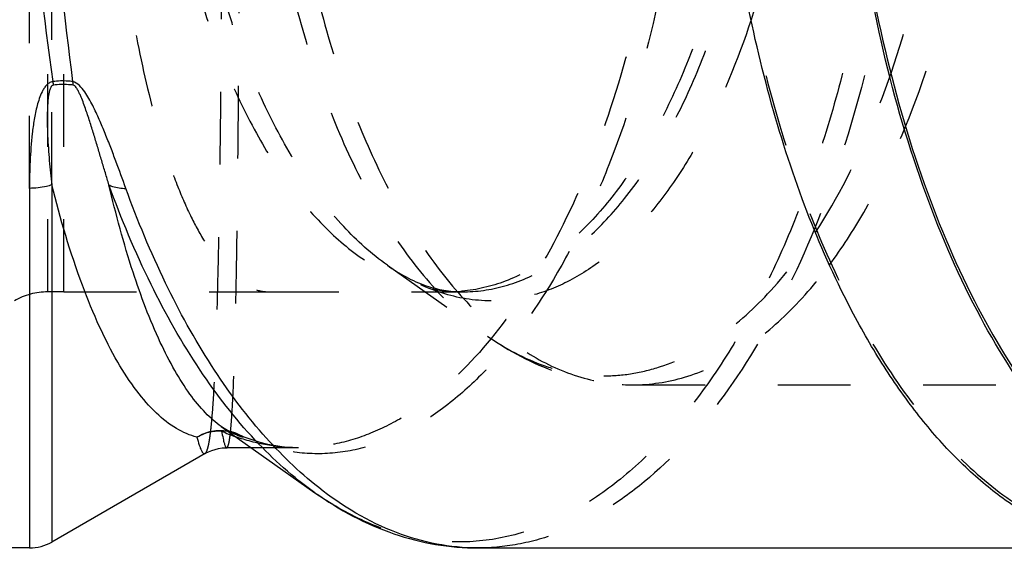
# Model space of a CAD drawing. Header units: millimetres. Extents: x 361 to 636, y 417 to 588.
# Tile 2 of 48: x 467 to 556, y 417 to 464. Entities that reach past the tile are written whole.
import ezdxf

# ---------------------------------------------------------------- set-up
doc = ezdxf.new("R2010")
doc.units = ezdxf.units.MM
doc.header["$LTSCALE"] = 65.185185
doc.linetypes.add('HIDDEN', pattern=[0.2, 0.1, -0.1])
for name, color, linetype in [('FLAECHEN', 7, 'CONTINUOUS'), ('KOERPER', 7, 'CONTINUOUS'), ('KONST.EL_MIT_GEO', 7, 'CONTINUOUS')]:
    doc.layers.add(name, color=color, linetype=linetype)

msp = doc.modelspace()

# ---------------------------------------------------------------- linework, layer by layer
at = {"layer": 'FLAECHEN', "color": 8, "linetype": 'HIDDEN'}
msp.add_open_spline([(489.457, 549.962), (488.977, 549.923), (487.967, 549.647), (486.558, 548.732), (485.201, 547.342), (483.892, 545.488), (482.635, 543.178), (481.439, 540.426), (480.315, 537.249), (478.865, 532.269), (477.352, 525.172), (476.038, 515.803), (475.223, 505.604), (474.947, 494.975), (475.223, 484.346), (476.038, 474.147), (477.352, 464.778), (478.865, 457.681), (480.315, 452.701), (481.439, 449.524), (482.635, 446.772), (483.892, 444.462), (485.201, 442.608), (486.558, 441.218), (487.967, 440.303), (488.977, 440.027), (489.457, 439.988)], degree=3, knots=[0, 0, 0, 0, 0.012225, 0.025998, 0.042182, 0.061252, 0.08344, 0.108818, 0.13735, 0.168923, 0.240422, 0.32132, 0.408916, 0.5, 0.591084, 0.67868, 0.759579, 0.831077, 0.86265, 0.891182, 0.91656, 0.938748, 0.957818, 0.974002, 0.987774, 1, 1, 1, 1], dxfattribs=at)
at = {"layer": 'KOERPER', "color": 8, "linetype": 'HIDDEN'}
for p, q in [((471.289, 439.975), (469.848, 439.975)), ((507.037, 439.975), (505.789, 439.975)), ((492.325, 425.975), (488.112, 425.975))]:
    msp.add_line(p, q, dxfattribs=at)
at = {"layer": 'KOERPER', "color": 7, "linetype": 'CONTINUOUS'}
for p, q in [((485.421, 427.878), (493.817, 421.941)), ((483.965, 425.455), (470.206, 417.511)), ((488.112, 425.975), (485.929, 425.975)), ((468.206, 416.975), (385.278, 416.975)), ((508.459, 416.975), (565.661, 416.975))]:
    msp.add_line(p, q, dxfattribs=at)
for points, knots in [([(569.019, 416.675), (567.734, 416.675), (565.12, 416.935), (561.273, 418.093), (557.515, 419.999), (553.884, 422.626), (550.409, 425.943), (547.121, 429.918), (544.046, 434.511), (540.691, 440.631), (537.338, 448.498), (534.294, 458.212), (531.988, 468.71), (529.951, 483.567), (529.589, 498.816), (530.887, 513.916), (532.672, 524.813), (535.229, 535.073), (538.506, 544.48), (542.435, 552.837), (546.937, 559.972), (551.931, 565.738), (557.339, 570.01), (563.073, 572.664), (567.083, 573.275), (569.019, 573.275)], [0, 0, 0, 0, 0.020347, 0.041266, 0.063262, 0.086736, 0.111964, 0.139111, 0.168242, 0.199342, 0.249473, 0.303346, 0.360271, 0.41942, 0.540565, 0.600687, 0.659192, 0.715187, 0.767881, 0.816644, 0.861063, 0.901029, 0.936847, 0.969358, 1, 1, 1, 1]), ([(580.277, 416.675), (579.032, 416.675), (576.501, 416.919), (571.404, 418.403), (566.565, 421.364), (562.201, 425.388), (557.756, 430.559), (552.795, 438.558), (548.014, 449.806), (544.367, 462.638), (541.98, 476.608), (540.939, 491.226), (541.281, 505.977), (542.993, 520.34), (546.013, 533.807), (550.238, 545.912), (555.522, 556.236), (560.86, 563.316), (565.54, 567.644), (569.072, 570.124), (572.718, 571.924), (575.248, 572.667), (576.504, 572.911)], [0, 0, 0, 0, 0.020123, 0.040779, 0.085356, 0.110059, 0.136586, 0.195271, 0.261256, 0.333471, 0.41031, 0.489824, 0.569888, 0.648342, 0.723128, 0.792445, 0.854923, 0.909856, 0.934585, 0.957654, 0.979334, 1, 1, 1, 1]), ([(576.496, 572.608), (575.246, 572.364), (572.725, 571.62), (569.095, 569.823), (565.578, 567.35), (560.918, 563.035), (555.603, 555.979), (550.343, 545.691), (546.137, 533.631), (543.131, 520.216), (541.428, 505.91), (541.09, 491.218), (542.129, 476.659), (544.508, 462.747), (548.142, 449.967), (552.904, 438.767), (557.846, 430.8), (562.273, 425.652), (566.62, 421.645), (571.44, 418.696), (576.516, 417.218), (579.037, 416.975), (580.277, 416.975)], [0, 0, 0, 0, 0.020669, 0.042354, 0.065431, 0.090168, 0.145117, 0.207608, 0.276934, 0.351725, 0.430178, 0.510237, 0.589744, 0.666573, 0.738778, 0.804752, 0.863429, 0.889951, 0.914652, 0.959224, 0.979878, 1, 1, 1, 1])]:
    msp.add_open_spline(points, degree=3, knots=knots, dxfattribs=at)
at = {"layer": 'KOERPER', "color": 8, "linetype": 'HIDDEN'}
msp.add_open_spline([(569.019, 572.975), (567.739, 572.975), (565.135, 572.716), (561.302, 571.562), (557.559, 569.664), (553.942, 567.047), (550.481, 563.742), (547.205, 559.783), (544.141, 555.207), (540.799, 549.111), (537.459, 541.274), (534.427, 531.597), (532.13, 521.139), (530.101, 506.34), (529.74, 491.149), (531.033, 476.107), (532.811, 465.251), (535.359, 455.03), (538.623, 445.659), (542.537, 437.335), (547.022, 430.227), (551.996, 424.483), (557.384, 420.227), (563.096, 417.583), (567.091, 416.975), (569.019, 416.975)], degree=3, knots=[0, 0, 0, 0, 0.020347, 0.041266, 0.063262, 0.086736, 0.111964, 0.139111, 0.168242, 0.199342, 0.249473, 0.303346, 0.360271, 0.41942, 0.540565, 0.600687, 0.659193, 0.715187, 0.767881, 0.816644, 0.861063, 0.901029, 0.936847, 0.969358, 1, 1, 1, 1], dxfattribs=at)
at = {"layer": 'KONST.EL_MIT_GEO', "color": 8, "linetype": 'HIDDEN'}
for p, q in [((469.848, 439.975), (469.848, 549.975)), ((471.289, 439.975), (471.289, 549.975)), ((468.206, 449.27), (468.206, 540.681)), ((470.206, 449.584), (470.206, 540.367)), ((500.335, 442.363), (509.324, 436.006)), ((522.347, 431.625), (592.377, 431.625)), ((486.341, 427.398), (486.36, 427.392)), ((486.894, 427.195), (486.882, 427.2)), ((492.351, 425.975), (492.344, 425.975)), ((508.463, 416.975), (508.459, 416.975))]:
    msp.add_line(p, q, dxfattribs=at)
at = {"layer": 'KONST.EL_MIT_GEO', "color": 7, "linetype": 'CONTINUOUS'}
for p, q in [((468.206, 449.27), (468.206, 416.975)), ((470.206, 449.584), (470.206, 417.511)), ((485.422, 427.877), (485.419, 427.879)), ((483.966, 425.455), (483.966, 425.456)), ((485.91, 425.975), (485.91, 425.975)), ((508.459, 416.975), (508.415, 416.975))]:
    msp.add_line(p, q, dxfattribs=at)
at = {"layer": 'KONST.EL_MIT_GEO', "color": 8, "linetype": 'HIDDEN'}
for points in [[(486.36, 427.392), (486.264, 427.423), (486.132, 427.473), (485.99, 427.537), (485.839, 427.615), (485.679, 427.707), (485.514, 427.813), (485.423, 427.877)], [(492.352, 425.975), (491.771, 425.988), (491.044, 426.043), (490.324, 426.14), (489.609, 426.278), (488.899, 426.458), (488.192, 426.679), (487.489, 426.94), (486.894, 427.195)]]:
    msp.add_lwpolyline(points, dxfattribs=at)
at = {"layer": 'KONST.EL_MIT_GEO', "color": 7, "linetype": 'CONTINUOUS'}
msp.add_lwpolyline([(483.966, 425.455), (484.008, 425.479), (484.274, 425.615), (484.562, 425.735), (484.868, 425.833), (485.185, 425.907), (485.51, 425.955), (485.843, 425.974), (485.909, 425.975)], dxfattribs=at)
for centre, radius, start, end in [((511.422, 465.119), 41.593, 188.6611, 189.09934), ((477.913, 459.607), 5.885, 187.33056, 190.42783), ((485.283, 423.383), 4.086, 87.57832, 119.97588), ((493.011, 444.662), 18.783, 246.28726, 250.41759), ((468.206, 420.975), 4, 270, 300)]:
    msp.add_arc(centre, radius, start, end, dxfattribs=at)
at = {"layer": 'KONST.EL_MIT_GEO', "color": 8, "linetype": 'HIDDEN'}
for centre, radius, start, end in [((512.462, 459.509), 21.002, 234.72999, 236.57586), ((469.848, 433.975), 6, 90, 120), ((503.898, 8321.335), 7881.36, 269.8950148, 270.0137446), ((505.789, 453.724), 13.749, 270.00147, 272.88704), ((505.785, 453.798), 13.823, 272.88684, 274.61137), ((505.781, 453.849), 13.874, 274.61076, 275.16443), ((485.322, 423.824), 3.716, 74.09029, 79.70904), ((485.628, 424.396), 3.072, 76.64239, 82.22359), ((485.632, 424.409), 3.059, 65.86393, 76.64957), ((485.242, 423.552), 4, 65.81943, 74.07286), ((485.31, 423.799), 3.744, 56.54633, 73.70703), ((485.607, 424.369), 3.104, 55.32449, 65.51373)]:
    msp.add_arc(centre, radius, start, end, dxfattribs=at)
for points, knots in [([(508.463, 572.975), (509.744, 572.975), (512.347, 572.715), (516.18, 571.561), (519.923, 569.662), (524.922, 566.042), (530.717, 559.629), (536.526, 549.838), (541.278, 538.018), (544.803, 524.599), (546.973, 510.07), (547.706, 494.975), (546.973, 479.879), (544.803, 465.351), (541.278, 451.931), (536.526, 440.112), (530.717, 430.321), (524.922, 423.908), (519.923, 420.288), (516.179, 418.389), (512.347, 417.235), (509.744, 416.975), (508.463, 416.975)], [0, 0, 0, 0, 0.02035, 0.041273, 0.063274, 0.086752, 0.139046, 0.199228, 0.266919, 0.340873, 0.419282, 0.5, 0.580719, 0.659128, 0.733081, 0.800772, 0.860954, 0.913248, 0.936726, 0.958727, 0.97965, 1, 1, 1, 1]), ([(493.817, 568.009), (495.211, 568.995), (498.086, 570.679), (502.73, 572.215), (507.458, 572.615), (512.169, 571.861), (516.772, 569.982), (521.196, 567.031), (525.388, 563.066), (529.301, 558.148), (532.888, 552.346), (536.104, 545.74), (538.904, 538.421), (542.096, 527.635), (544.755, 513.085), (545.819, 494.975), (544.755, 476.865), (542.096, 462.315), (538.904, 451.529), (536.104, 444.21), (532.888, 437.604), (529.301, 431.802), (525.388, 426.884), (521.196, 422.919), (516.772, 419.968), (512.169, 418.089), (507.458, 417.335), (502.73, 417.735), (498.086, 419.271), (495.211, 420.955), (493.817, 421.941)], [0, 0, 0, 0, 0.023819, 0.046112, 0.067649, 0.089327, 0.112017, 0.13643, 0.163054, 0.192156, 0.223817, 0.257971, 0.294439, 0.332952, 0.41468, 0.5, 0.58532, 0.667048, 0.705561, 0.742029, 0.776183, 0.807844, 0.836946, 0.86357, 0.887983, 0.910673, 0.932351, 0.953888, 0.976181, 1, 1, 1, 1]), ([(483.966, 425.456), (484.023, 425.489), (484.121, 425.65), (484.226, 425.968), (484.331, 426.446), (484.429, 427.077), (484.522, 427.867), (484.648, 429.228), (484.785, 431.31), (484.922, 434.251), (485.043, 437.762), (485.148, 441.812), (485.239, 446.364), (485.318, 451.377), (485.409, 458.843), (485.49, 468.941), (485.545, 481.706), (485.563, 494.975), (485.545, 508.244), (485.49, 521.009), (485.409, 531.107), (485.318, 538.573), (485.239, 543.586), (485.148, 548.138), (485.043, 552.188), (484.922, 555.699), (484.785, 558.64), (484.648, 560.722), (484.522, 562.083), (484.429, 562.873), (484.331, 563.504), (484.226, 563.982), (484.121, 564.3), (484.023, 564.461), (483.966, 564.494)], [0, 0, 0, 0, 0.001419, 0.003818, 0.007301, 0.011893, 0.0176, 0.024417, 0.041341, 0.062541, 0.087842, 0.117022, 0.149819, 0.185931, 0.225023, 0.310656, 0.40349, 0.5, 0.59651, 0.689344, 0.774977, 0.81407, 0.850182, 0.882978, 0.912158, 0.937459, 0.95866, 0.975583, 0.982401, 0.988107, 0.992699, 0.996182, 0.998581, 1, 1, 1, 1]), ([(485.909, 425.975), (485.949, 425.975), (486.004, 426.056), (486.047, 426.168), (486.109, 426.387), (486.175, 426.758), (486.248, 427.329), (486.316, 428.059), (486.41, 429.35), (486.512, 431.355), (486.615, 434.215), (486.706, 437.663), (486.786, 441.667), (486.855, 446.188), (486.915, 451.186), (486.966, 456.612), (487.008, 462.413), (487.054, 470.732), (487.09, 481.622), (487.104, 494.975), (487.09, 508.328), (487.054, 519.218), (487.008, 527.537), (486.966, 533.338), (486.915, 538.764), (486.855, 543.762), (486.786, 548.283), (486.706, 552.287), (486.615, 555.735), (486.512, 558.595), (486.41, 560.6), (486.316, 561.891), (486.248, 562.621), (486.175, 563.192), (486.109, 563.563), (486.047, 563.782), (486.004, 563.894), (485.949, 563.975), (485.909, 563.975)], [0, 0, 0, 0, 0.000877, 0.001675, 0.002749, 0.005748, 0.009901, 0.015212, 0.021675, 0.038014, 0.058791, 0.083829, 0.1129, 0.145736, 0.182026, 0.221423, 0.263547, 0.307989, 0.402074, 0.5, 0.597926, 0.692011, 0.736453, 0.778577, 0.817974, 0.854264, 0.8871, 0.916171, 0.941209, 0.961986, 0.978325, 0.984788, 0.990099, 0.994252, 0.997251, 0.998325, 0.999123, 1, 1, 1, 1]), ([(487.373, 563.028), (488.497, 563.536), (490.832, 564.316), (494.512, 564.65), (498.224, 564.108), (501.895, 562.701), (505.471, 560.459), (508.907, 557.416), (512.166, 553.61), (515.207, 549.086), (517.994, 543.895), (521.416, 535.943), (524.758, 524.75), (527.187, 510.237), (528.011, 494.975), (527.187, 479.713), (524.758, 465.2), (521.416, 454.007), (517.994, 446.055), (515.208, 440.864), (512.166, 436.34), (508.908, 432.534), (505.471, 429.492), (501.895, 427.249), (498.224, 425.842), (494.512, 425.3), (490.832, 425.634), (488.497, 426.414), (487.373, 426.922)], [0, 0, 0, 0, 0.020489, 0.040518, 0.06086, 0.082271, 0.105375, 0.130617, 0.158259, 0.188404, 0.22103, 0.256011, 0.332111, 0.414427, 0.499999, 0.585572, 0.667888, 0.743988, 0.77897, 0.811596, 0.841741, 0.869382, 0.894624, 0.917729, 0.93914, 0.959482, 0.979511, 1, 1, 1, 1]), ([(492.352, 563.975), (493.44, 563.975), (495.659, 563.747), (498.932, 562.743), (502.144, 561.086), (506.463, 557.913), (511.49, 552.271), (516.55, 543.642), (520.709, 533.19), (523.805, 521.293), (525.715, 508.391), (526.36, 494.975), (525.715, 481.559), (523.805, 468.657), (520.709, 456.76), (516.55, 446.307), (511.49, 437.678), (506.463, 432.037), (502.144, 428.863), (498.932, 427.207), (495.659, 426.202), (493.44, 425.975), (492.352, 425.975)], [0, 0, 0, 0, 0.01966, 0.040006, 0.061541, 0.08466, 0.136545, 0.196693, 0.264685, 0.339216, 0.418402, 0.500001, 0.5816, 0.660786, 0.735317, 0.803308, 0.863456, 0.91534, 0.938459, 0.959994, 0.98034, 1, 1, 1, 1]), ([(522.347, 558.325), (521.307, 558.325), (519.192, 558.114), (514.932, 556.833), (510.905, 554.28), (507.292, 550.827), (504.629, 547.61), (502.142, 543.894), (499.427, 538.943), (496.715, 532.578), (494.252, 524.719), (492.387, 516.225), (490.738, 504.204), (490.376, 488.879), (492.198, 473.814), (495.008, 462.533), (497.66, 454.922), (500.838, 448.161), (504.481, 442.388), (508.521, 437.723), (512.897, 434.267), (517.536, 432.119), (520.781, 431.625), (522.347, 431.625)], [0, 0, 0, 0, 0.020351, 0.041276, 0.086616, 0.11185, 0.139003, 0.168141, 0.199248, 0.24939, 0.303276, 0.360214, 0.419376, 0.540549, 0.659115, 0.715122, 0.767828, 0.816602, 0.861032, 0.901007, 0.936833, 0.969351, 1, 1, 1, 1]), ([(509.322, 553.942), (507.724, 552.812), (504.622, 550), (500.606, 544.743), (497.044, 538.341), (494.014, 530.941), (491.581, 522.707), (489.176, 510.697), (488.002, 494.975), (489.176, 479.253), (491.581, 467.243), (494.014, 459.009), (497.044, 451.609), (500.606, 445.207), (504.622, 439.95), (507.724, 437.137), (509.322, 436.007)], [0, 0, 0, 0, 0.045519, 0.096558, 0.153299, 0.215409, 0.282191, 0.352682, 0.5, 0.647318, 0.71781, 0.784591, 0.846702, 0.903442, 0.954481, 1, 1, 1, 1]), ([(507.037, 549.975), (506.134, 549.975), (504.298, 549.792), (500.6, 548.68), (497.103, 546.463), (493.966, 543.465), (491.655, 540.672), (489.495, 537.446), (487.138, 533.147), (484.783, 527.621), (482.645, 520.798), (481.026, 513.424), (479.595, 502.987), (479.28, 489.682), (480.862, 476.603), (483.302, 466.809), (485.604, 460.201), (488.364, 454.331), (491.526, 449.32), (495.034, 445.269), (498.833, 442.268), (502.861, 440.404), (505.678, 439.975), (507.037, 439.975)], [0, 0, 0, 0, 0.020355, 0.041278, 0.086619, 0.111853, 0.139006, 0.168144, 0.19925, 0.249393, 0.303279, 0.360217, 0.419378, 0.540551, 0.659117, 0.715123, 0.767829, 0.816603, 0.861032, 0.901007, 0.936833, 0.969351, 1, 1, 1, 1]), ([(500.334, 442.363), (498.908, 443.371), (496.141, 445.88), (492.557, 450.571), (489.378, 456.282), (486.675, 462.885), (484.504, 470.231), (482.358, 480.947), (481.311, 494.975), (482.358, 509.002), (484.504, 519.718), (486.675, 527.065), (489.378, 533.667), (492.557, 539.379), (496.14, 544.07), (498.908, 546.579), (500.334, 547.587)], [0, 0, 0, 0, 0.045518, 0.096556, 0.153296, 0.215406, 0.282188, 0.35268, 0.5, 0.64732, 0.717812, 0.784593, 0.846704, 0.903444, 0.954482, 1, 1, 1, 1]), ([(540.016, 442.397), (541.135, 443.901), (543.261, 447.188), (547.044, 454.674), (550.737, 465.522), (553.418, 479.811), (554.33, 494.975), (553.418, 510.14), (550.737, 524.428), (547.044, 535.276), (543.261, 542.762), (541.134, 546.049), (540.016, 547.553)], [0, 0, 0, 0, 0.05093, 0.106066, 0.227578, 0.360711, 0.5, 0.639289, 0.772422, 0.893934, 0.94907, 1, 1, 1, 1]), ([(538.759, 445.312), (540.8, 448.437), (544.387, 455.589), (548.154, 467.554), (550.496, 480.909), (551.29, 494.975), (550.496, 509.041), (548.154, 522.396), (544.387, 534.361), (540.8, 541.513), (538.759, 544.638)], [0, 0, 0, 0, 0.108157, 0.230204, 0.362428, 0.5, 0.637572, 0.769796, 0.891843, 1, 1, 1, 1]), ([(537.537, 494.975), (537.537, 489.647), (536.807, 479.305), (534.537, 469.171), (532.982, 464.418)], [0, 0, 0, 0, 0.515858, 1, 1, 1, 1]), ([(531.269, 474.284), (530.337, 469.692), (528.487, 463.097), (524.876, 455.123), (521.872, 450.134), (518.537, 446.031), (514.921, 442.897), (511.079, 440.806), (508.356, 440.151), (507.03, 440.031)], [0, 0, 0, 0, 0.31598, 0.458734, 0.589436, 0.707638, 0.81392, 0.910206, 1, 1, 1, 1]), ([(507.037, 439.975), (508.327, 439.975), (510.991, 440.359), (514.821, 442.034), (518.456, 444.743), (521.84, 448.411), (524.924, 452.965), (527.659, 458.321), (529.995, 464.377), (531.225, 468.689), (531.771, 470.933)], [0, 0, 0, 0, 0.091469, 0.187999, 0.293576, 0.410669, 0.540326, 0.682476, 0.83621, 1, 1, 1, 1]), ([(532.982, 464.418), (531.798, 460.798), (529.692, 455.657), (526.002, 449.604), (523.081, 445.915), (519.943, 442.964), (516.624, 440.801), (513.171, 439.473), (510.794, 439.171), (509.635, 439.171)], [0, 0, 0, 0, 0.31297, 0.453034, 0.581402, 0.698448, 0.805463, 0.904824, 1, 1, 1, 1]), ([(519.749, 432.429), (520.602, 432.429), (522.329, 432.572), (525.804, 433.435), (530.112, 435.662), (534.808, 439.842), (537.485, 443.361), (538.759, 445.312)], [0, 0, 0, 0, 0.107137, 0.216396, 0.448058, 0.707284, 1, 1, 1, 1]), ([(500.334, 442.363), (501.406, 441.605), (503.537, 440.421), (505.949, 439.975), (507.037, 439.975)], [0, 0, 0, 0, 0.546889, 1, 1, 1, 1]), ([(509.635, 439.171), (508.141, 439.171), (505.029, 439.686), (502.229, 441.1), (500.893, 441.981)], [0, 0, 0, 0, 0.482941, 1, 1, 1, 1]), ([(522.347, 431.625), (523.92, 431.625), (527.181, 432.124), (531.841, 434.292), (536.232, 437.779), (538.789, 440.748), (540.016, 442.397)], [0, 0, 0, 0, 0.22035, 0.45425, 0.712115, 1, 1, 1, 1]), ([(471.289, 439.975), (472.807, 439.975), (478.863, 439.975), (484.919, 439.975), (489.457, 439.988)], [0, 0, 0, 0, 0.250675, 1, 1, 1, 1]), ([(509.322, 436.008), (511.241, 434.65), (514.389, 432.977), (518.904, 431.82), (521.203, 431.625), (522.347, 431.625)], [0, 0, 0, 0, 0.506058, 0.753719, 1, 1, 1, 1]), ([(509.324, 436.006), (510.901, 434.891), (513.444, 433.52), (517.063, 432.584), (518.861, 432.429), (519.749, 432.429)], [0, 0, 0, 0, 0.51827, 0.761679, 1, 1, 1, 1]), ([(487.373, 426.922), (487.208, 426.968), (486.517, 427.195), (485.875, 427.557), (485.423, 427.877)], [0, 0, 0, 0, 0.236488, 1, 1, 1, 1]), ([(492.345, 425.975), (491.398, 425.975), (489.482, 426.144), (487.625, 426.642), (486.716, 426.965)], [0, 0, 0, 0, 0.495617, 1, 1, 1, 1])]:
    msp.add_open_spline(points, degree=3, knots=knots, dxfattribs=at)
at = {"layer": 'KONST.EL_MIT_GEO', "color": 7, "linetype": 'CONTINUOUS'}
for points, knots in [([(470.304, 531.094), (469.45, 525.296), (468.207, 513.27), (467.599, 494.975), (468.207, 476.681), (469.45, 464.654), (470.303, 458.856)], [0, 0, 0, 0, 0.242663, 0.5, 0.757337, 1, 1, 1, 1]), ([(472.076, 531.094), (471.3, 525.291), (470.171, 513.262), (469.618, 494.975), (470.171, 476.688), (471.3, 464.66), (472.076, 458.856)], [0, 0, 0, 0, 0.242554, 0.5, 0.757446, 1, 1, 1, 1]), ([(470.303, 458.856), (470.184, 458.841), (469.955, 458.752), (469.693, 458.513), (469.492, 458.236), (469.277, 457.845), (469.075, 457.333), (468.829, 456.501), (468.616, 455.45), (468.388, 453.781), (468.239, 451.72), (468.206, 450.079), (468.206, 449.27)], [0, 0, 0, 0, 0.035508, 0.069779, 0.103179, 0.136062, 0.200892, 0.264978, 0.391552, 0.516413, 0.761346, 1, 1, 1, 1]), ([(472.076, 458.856), (471.936, 458.876), (471.347, 458.938), (470.75, 458.914), (470.303, 458.856)], [0, 0, 0, 0, 0.239491, 1, 1, 1, 1]), ([(476.856, 449.27), (476.563, 450.08), (476.117, 451.305), (475.498, 452.942), (475.006, 454.193), (474.477, 455.455), (473.89, 456.72), (473.31, 457.765), (472.729, 458.515), (472.31, 458.822), (472.076, 458.856)], [0, 0, 0, 0, 0.237644, 0.359144, 0.482549, 0.608058, 0.736066, 0.867432, 0.934838, 1, 1, 1, 1]), ([(470.352, 458.542), (470.249, 458.53), (470.097, 458.339), (469.977, 457.967), (469.888, 457.472), (469.835, 456.887), (469.797, 456.109), (469.794, 455.147), (469.83, 454.003), (469.894, 452.874), (470.008, 451.402), (470.121, 450.307), (470.206, 449.584)], [0, 0, 0, 0, 0.03413, 0.067271, 0.132483, 0.197103, 0.261276, 0.3884, 0.513949, 0.637912, 0.760264, 1, 1, 1, 1]), ([(472.125, 458.542), (471.985, 458.559), (471.395, 458.611), (470.8, 458.591), (470.352, 458.542)], [0, 0, 0, 0, 0.238586, 1, 1, 1, 1]), ([(475.341, 449.584), (475.233, 449.943), (475.016, 450.668), (474.688, 451.763), (474.356, 452.876), (474.014, 454.004), (473.72, 454.954), (473.472, 455.722), (473.277, 456.303), (473.069, 456.889), (472.88, 457.377), (472.71, 457.766), (472.567, 458.059), (472.424, 458.298), (472.281, 458.468), (472.18, 458.535), (472.125, 458.542)], [0, 0, 0, 0, 0.117382, 0.23656, 0.357561, 0.480446, 0.605343, 0.668623, 0.732538, 0.7972, 0.862836, 0.89617, 0.930026, 0.964726, 0.982591, 1, 1, 1, 1]), ([(470.206, 449.584), (470.052, 449.531), (469.401, 449.345), (468.719, 449.27), (468.206, 449.27)], [0, 0, 0, 0, 0.240647, 1, 1, 1, 1]), ([(483.242, 426.922), (482.598, 427.084), (481.273, 427.666), (479.452, 429.116), (477.694, 431.156), (476.004, 433.774), (474.39, 436.96), (472.242, 442.218), (470.971, 446.535), (470.206, 449.584)], [0, 0, 0, 0, 0.0736, 0.1578, 0.256198, 0.370795, 0.502517, 0.651579, 1, 1, 1, 1]), ([(493.817, 421.941), (491.873, 423.315), (488.098, 426.722), (483.194, 433.081), (478.831, 440.815), (476.441, 446.542), (475.341, 449.584)], [0, 0, 0, 0, 0.211831, 0.448901, 0.712088, 1, 1, 1, 1]), ([(485.419, 427.879), (484.908, 428.24), (483.893, 429.148), (482.51, 430.852), (481.166, 432.983), (479.33, 436.592), (477.25, 442.148), (475.957, 446.946), (475.341, 449.584)], [0, 0, 0, 0, 0.077241, 0.166813, 0.270034, 0.387553, 0.665847, 1, 1, 1, 1]), ([(475.341, 449.584), (475.441, 449.53), (475.921, 449.327), (476.451, 449.27), (476.856, 449.27)], [0, 0, 0, 0, 0.218947, 1, 1, 1, 1]), ([(494.167, 422.401), (492.353, 423.83), (488.84, 427.258), (484.257, 433.479), (480.164, 440.915), (477.901, 446.379), (476.856, 449.27)], [0, 0, 0, 0, 0.214276, 0.452382, 0.714749, 1, 1, 1, 1]), ([(483.242, 426.922), (483.643, 427.181), (484.544, 427.554), (485.521, 427.565), (485.985, 427.48)], [0, 0, 0, 0, 0.502809, 1, 1, 1, 1]), ([(483.242, 426.922), (483.303, 426.686), (483.394, 426.358), (483.532, 425.964), (483.622, 425.75), (483.709, 425.591), (483.791, 425.486), (483.881, 425.429), (483.943, 425.442), (483.966, 425.455)], [0, 0, 0, 0, 0.423711, 0.588538, 0.722272, 0.825692, 0.900914, 0.953808, 1, 1, 1, 1]), ([(485.457, 427.464), (485.495, 427.247), (485.562, 426.877), (485.679, 426.398), (485.764, 426.127), (485.862, 425.975), (485.909, 425.975)], [0, 0, 0, 0, 0.417506, 0.721221, 0.911834, 1, 1, 1, 1]), ([(493.817, 421.941), (495.996, 420.4), (499.549, 418.5), (504.629, 417.194), (507.192, 416.975), (508.464, 416.975)], [0, 0, 0, 0, 0.510675, 0.756758, 1, 1, 1, 1]), ([(508.415, 416.975), (507.196, 416.978), (504.719, 417.218), (499.735, 418.654), (496.284, 420.734), (494.167, 422.401)], [0, 0, 0, 0, 0.236096, 0.478292, 1, 1, 1, 1])]:
    msp.add_open_spline(points, degree=3, knots=knots, dxfattribs=at)
msp.add_open_spline([(486.044, 427.439), (485.85, 427.466), (485.652, 427.474), (485.456, 427.465)], degree=3, dxfattribs=at)

doc.saveas('drawing.dxf')
